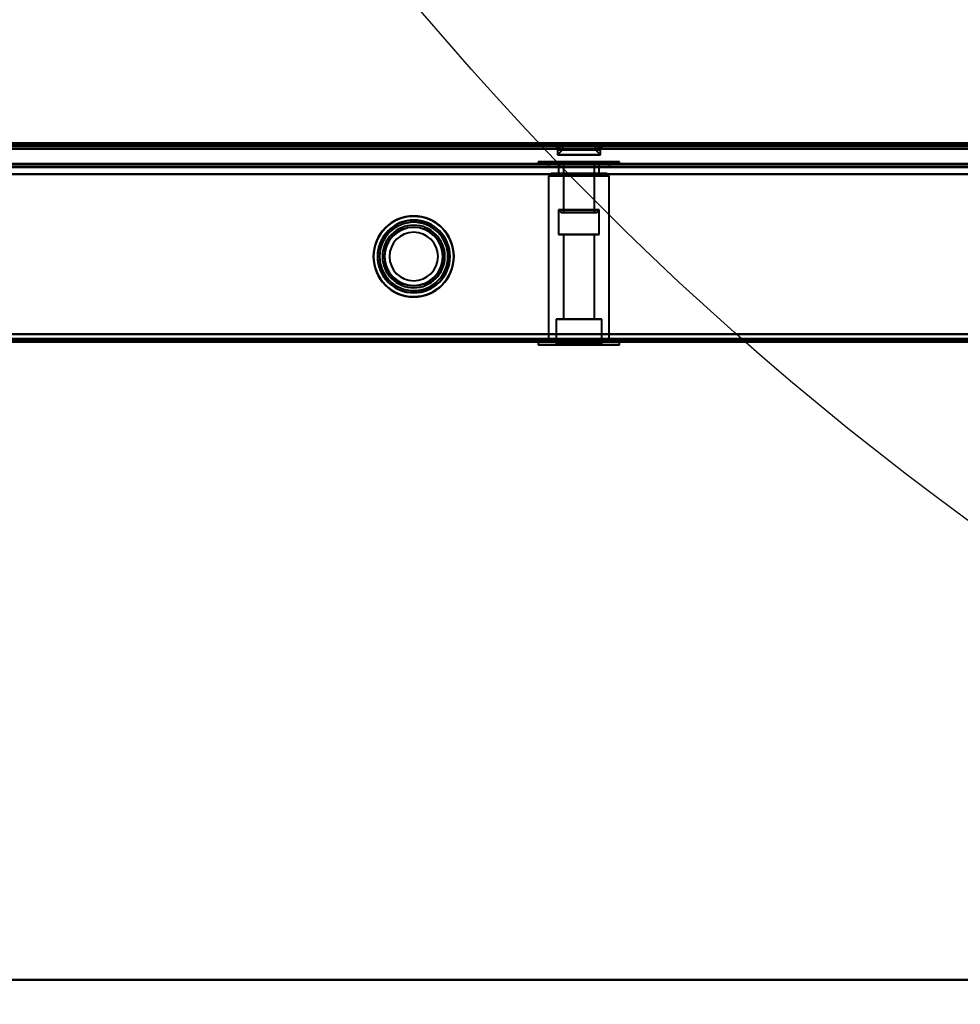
# Model space of a CAD drawing. Header units: millimetres. Extents: x -1483 to 905, y -1392 to 951.
# Tile 34 of 105: x -545 to -360, y -606 to -413. Entities that reach past the tile are written whole.
import ezdxf

# ---------------------------------------------------------------- set-up
doc = ezdxf.new("R2010")
doc.units = ezdxf.units.MM
doc.layers.add('A-GENM', color=13, linetype='Continuous', lineweight=40)
doc.layers.add('G-IMPT', color=8, linetype='Continuous', lineweight=40)

# ---------------------------------------------------------------- blocks, each defined once
blk = doc.blocks.new('Nexa Toit - 2000-762010-Niveau de réf_')
at = {"layer": 'A-GENM'}
for p, q in [((-885, -601.5), (885, -601.5)), ((885, -601.5), (-885, -601.5))]:
    blk.add_line(p, q, dxfattribs=at)
blk = doc.blocks.new('Maintenance r21 - Maintenance r21-762144-Niveau de réf_')
at = {"layer": 'A-GENM'}
for p, q in [((-740, -476), (740, -476)), ((740, -476), (-740, -476))]:
    blk.add_line(p, q, dxfattribs=at)
blk = doc.blocks.new('NEXA 2000 CALQUES_dwg-762145-Niveau de réf_')
at = {"layer": 'G-IMPT'}
for p, q in [((-703.9, -404.55), (703.9, -404.55)), ((-439.5, -404.05), (-439.5, -404.55)), ((-439.5, -404.05), (-439.5, -405.05)), ((-435, -404.05), (-439.5, -404.05)), ((-439.5, -404.05), (-435, -404.05)), ((-439.5, -404.05), (-430.5, -404.05)), ((-439.5, -404.05), (-430.5, -404.05)), ((-435, -404.05), (-439.5, -404.05)), ((-439.5, -404.55), (-435, -404.55)), ((-430.5, -404.55), (-439.5, -404.55)), ((-430.5, -404.55), (-439.5, -404.55)), ((-439.25, -404.05), (-439.25, -405.25)), ((-439.25, -404.05), (-430.75, -404.05)), ((-439.25, -404.05), (-430.75, -404.05)), ((-430.75, -404.05), (-439.25, -404.05)), ((-430.75, -404.05), (-439.25, -404.05)), ((-438.25, -404.25), (-439.25, -405.25)), ((-438.25, -404.05), (-438.25, -404.25)), ((-438.25, -404.05), (-438.25, -405.25)), ((-438.25, -404.05), (-431.75, -404.05)), ((-438.25, -404.05), (-431.75, -404.05)), ((-438.25, -404.05), (-431.75, -404.05)), ((-438.25, -404.05), (-431.75, -404.05)), ((-431.75, -404.05), (-438.25, -404.05)), ((-431.75, -404.05), (-438.25, -404.05)), ((-431.75, -404.05), (-438.25, -404.05)), ((-431.75, -404.05), (-438.25, -404.05)), ((-438.25, -404.25), (-431.75, -404.25)), ((-438.25, -404.25), (-431.75, -404.25)), ((-431.75, -404.25), (-438.25, -404.25)), ((-431.75, -404.25), (-438.25, -404.25)), ((-430.5, -404.05), (-435, -404.05)), ((-435, -404.05), (-430.5, -404.05)), ((-430.5, -404.05), (-435, -404.05)), ((-430.5, -404.05), (-435, -404.05)), ((-435, -404.55), (-430.5, -404.55)), ((-435, -404.55), (-430.5, -404.55)), ((-431.75, -404.25), (-431.75, -404.05)), ((-431.75, -405.25), (-431.75, -404.05)), ((-430.75, -405.25), (-431.75, -404.25)), ((-430.75, -405.25), (-430.75, -404.05)), ((-430.5, -404.55), (-430.5, -404.05)), ((-430.5, -405.05), (-430.5, -404.05)), ((-739.4, -405.05), (739.4, -405.05)), ((-439.5, -405.05), (-435, -405.05)), ((-430.5, -405.05), (-439.5, -405.05)), ((-430.5, -405.05), (-439.5, -405.05)), ((-439.25, -405.05), (-439.25, -406.25)), ((-439.25, -405.05), (-430.75, -405.05)), ((-439.25, -405.05), (-430.75, -405.05)), ((-430.75, -405.05), (-439.25, -405.05)), ((-430.75, -405.05), (-439.25, -405.05)), ((-438.25, -405.25), (-439.25, -406.25)), ((-439.25, -405.25), (-430.75, -405.25)), ((-439.25, -405.25), (-430.75, -405.25)), ((-430.75, -405.25), (-439.25, -405.25)), ((-430.75, -405.25), (-439.25, -405.25)), ((-439.25, -406.25), (-430.75, -406.25)), ((-439.25, -406.25), (-430.75, -406.25)), ((-430.75, -406.25), (-439.25, -406.25)), ((-430.75, -406.25), (-439.25, -406.25)), ((-438.25, -405.25), (-431.75, -405.25)), ((-438.25, -405.25), (-431.75, -405.25)), ((-431.75, -405.25), (-438.25, -405.25)), ((-431.75, -405.25), (-438.25, -405.25)), ((-435, -405.05), (-430.5, -405.05)), ((-435, -405.05), (-430.5, -405.05)), ((-430.75, -406.25), (-431.75, -405.25)), ((-430.75, -406.25), (-430.75, -405.05)), ((-176.1, -408.05), (-738.9, -408.05)), ((-443, -407.6), (-443, -408.05)), ((-443, -407.6), (-443, -408.05)), ((-427, -407.6), (-443, -407.6)), ((-427, -407.6), (-443, -407.6)), ((-427, -407.6), (-443, -407.6)), ((-427, -407.6), (-443, -407.6)), ((-443, -407.6), (-435, -407.6)), ((-443, -407.6), (-435, -407.6)), ((-443, -407.6), (-435, -407.6)), ((-443, -407.6), (-435, -407.6)), ((-435, -408.05), (-443, -408.05)), ((-435, -408.05), (-443, -408.05)), ((-435, -408.05), (-443, -408.05)), ((-435, -408.05), (-443, -408.05)), ((-443, -408.05), (-427, -408.05)), ((-443, -408.05), (-427, -408.05)), ((-443, -408.05), (-427, -408.05)), ((-443, -408.05), (-427, -408.05)), ((-441, -408.05), (-441, -408.55)), ((-441, -408.05), (-441, -408.55)), ((-441, -408.05), (-429, -408.05)), ((-441, -408.05), (-429, -408.05)), ((-441, -408.05), (-429, -408.05)), ((-441, -408.05), (-429, -408.05)), ((-429, -408.05), (-441, -408.05)), ((-429, -408.05), (-441, -408.05)), ((-429, -408.05), (-441, -408.05)), ((-429, -408.05), (-441, -408.05)), ((-441, -408.55), (-429, -408.55)), ((-441, -408.55), (-429, -408.55)), ((-441, -408.55), (-429, -408.55)), ((-441, -408.55), (-429, -408.55)), ((-429, -408.55), (-441, -408.55)), ((-429, -408.55), (-441, -408.55)), ((-429, -408.55), (-441, -408.55)), ((-429, -408.55), (-441, -408.55)), ((-439, -408.05), (-439, -409.9)), ((-439, -408.05), (-439, -409.9)), ((-439, -408.05), (-433.98, -408.05)), ((-439, -408.05), (-433.98, -408.05)), ((-433.98, -408.05), (-439, -408.05)), ((-433.98, -408.05), (-439, -408.05)), ((-438.05, -407.6), (-438.05, -417.6)), ((-438.05, -407.6), (-438.05, -417.6)), ((-435.77, -407.6), (-438.05, -407.6)), ((-435.77, -407.6), (-438.05, -407.6)), ((-438.05, -407.6), (-432.05, -407.6)), ((-438.05, -407.6), (-432.05, -407.6)), ((-434.23, -407.6), (-437.95, -407.6)), ((-434.23, -407.6), (-437.95, -407.6)), ((-437.95, -407.6), (-431.95, -407.6)), ((-437.95, -407.6), (-431.95, -407.6)), ((-436.02, -408.05), (-431, -408.05)), ((-436.02, -408.05), (-431, -408.05)), ((-431, -408.05), (-436.02, -408.05)), ((-431, -408.05), (-436.02, -408.05)), ((-431.95, -407.6), (-435.77, -407.6)), ((-431.95, -407.6), (-435.77, -407.6)), ((-435, -407.6), (-427, -407.6)), ((-435, -407.6), (-427, -407.6)), ((-427, -408.05), (-435, -408.05)), ((-427, -408.05), (-435, -408.05)), ((-431.95, -417.6), (-431.95, -407.6)), ((-431.95, -417.6), (-431.95, -407.6)), ((-431, -409.9), (-431, -408.05)), ((-431, -409.9), (-431, -408.05)), ((-429, -408.55), (-429, -408.05)), ((-429, -408.55), (-429, -408.05)), ((-427, -408.05), (-427, -407.6)), ((-427, -408.05), (-427, -407.6)), ((-440.48, -409.9), (-440.98, -410.4)), ((-440.48, -409.9), (-440.98, -410.4)), ((-440.98, -410.4), (-440.98, -443.05)), ((-440.98, -410.4), (-440.98, -443.05)), ((-435, -410.4), (-440.98, -410.4)), ((-435, -410.4), (-440.98, -410.4)), ((-440.98, -410.4), (-435, -410.4)), ((-440.98, -410.4), (-435, -410.4)), ((-435, -409.9), (-440.48, -409.9)), ((-435, -409.9), (-440.48, -409.9)), ((-440.48, -409.9), (-435, -409.9)), ((-440.48, -409.9), (-435, -409.9)), ((-439, -409.9), (-435, -409.9)), ((-439, -409.9), (-435, -409.9)), ((-433.98, -409.9), (-439, -409.9)), ((-433.98, -409.9), (-439, -409.9)), ((-435, -409.9), (-436.02, -409.9)), ((-435, -409.9), (-436.02, -409.9)), ((-429.53, -409.9), (-435, -409.9)), ((-435, -409.9), (-431, -409.9)), ((-429.53, -409.9), (-435, -409.9)), ((-435, -409.9), (-431, -409.9)), ((-431, -409.9), (-435, -409.9)), ((-431, -409.9), (-435, -409.9)), ((-435, -409.9), (-429.53, -409.9)), ((-435, -409.9), (-429.53, -409.9)), ((-429.03, -410.4), (-435, -410.4)), ((-429.03, -410.4), (-435, -410.4)), ((-435, -410.4), (-429.03, -410.4)), ((-435, -410.4), (-429.03, -410.4)), ((-429.03, -410.4), (-429.53, -409.9)), ((-429.03, -410.4), (-429.53, -409.9)), ((-429.03, -443.05), (-429.03, -410.4)), ((-429.03, -443.05), (-429.03, -410.4)), ((-439, -417.1), (-439, -421.9)), ((-439, -417.1), (-439, -421.9)), ((-439, -417.1), (-438.5, -417.6)), ((-439, -417.1), (-438.5, -417.6)), ((-433.98, -417.1), (-439, -417.1)), ((-433.98, -417.1), (-439, -417.1)), ((-439, -417.1), (-433.98, -417.1)), ((-439, -417.1), (-433.98, -417.1)), ((-434.11, -417.6), (-438.5, -417.6)), ((-434.11, -417.6), (-438.5, -417.6)), ((-438.5, -417.6), (-434.11, -417.6)), ((-438.5, -417.6), (-434.11, -417.6)), ((-432.05, -417.6), (-438.05, -417.6)), ((-432.05, -417.6), (-438.05, -417.6)), ((-438.05, -417.6), (-435.77, -417.6)), ((-438.05, -417.6), (-435.77, -417.6)), ((-431.95, -417.6), (-437.95, -417.6)), ((-431.95, -417.6), (-437.95, -417.6)), ((-437.95, -417.6), (-434.23, -417.6)), ((-437.95, -417.6), (-434.23, -417.6)), ((-431, -417.1), (-436.02, -417.1)), ((-431, -417.1), (-436.02, -417.1)), ((-436.02, -417.1), (-431, -417.1)), ((-436.02, -417.1), (-431, -417.1)), ((-431.5, -417.6), (-435.89, -417.6)), ((-431.5, -417.6), (-435.89, -417.6)), ((-435.89, -417.6), (-431.5, -417.6)), ((-435.89, -417.6), (-431.5, -417.6)), ((-435.77, -417.6), (-431.95, -417.6)), ((-435.77, -417.6), (-431.95, -417.6)), ((-431, -417.1), (-433.98, -417.1)), ((-431, -417.1), (-433.98, -417.1)), ((-433.98, -417.1), (-431, -417.1)), ((-433.98, -417.1), (-431, -417.1)), ((-431.5, -417.6), (-431, -417.1)), ((-431.5, -417.6), (-431, -417.1)), ((-431, -421.9), (-431, -417.1)), ((-431, -421.9), (-431, -417.1)), ((-439, -421.9), (-435, -421.9)), ((-439, -421.9), (-435, -421.9)), ((-435, -421.9), (-439, -421.9)), ((-435, -421.9), (-439, -421.9)), ((-438.05, -421.9), (-438.05, -438.6)), ((-438.05, -421.9), (-438.05, -438.6)), ((-438.05, -421.9), (-435, -421.9)), ((-438.05, -421.9), (-435, -421.9)), ((-435, -421.9), (-438.05, -421.9)), ((-435, -421.9), (-438.05, -421.9)), ((-436.02, -421.9), (-431, -421.9)), ((-436.02, -421.9), (-431, -421.9)), ((-431.95, -421.9), (-435.77, -421.9)), ((-431.95, -421.9), (-435.77, -421.9)), ((-435, -421.9), (-433.98, -421.9)), ((-435, -421.9), (-433.98, -421.9)), ((-431, -421.9), (-435, -421.9)), ((-435, -421.9), (-431.95, -421.9)), ((-431, -421.9), (-435, -421.9)), ((-435, -421.9), (-431.95, -421.9)), ((-434.23, -421.9), (-435, -421.9)), ((-434.23, -421.9), (-435, -421.9)), ((-431.95, -438.6), (-431.95, -421.9)), ((-431.95, -438.6), (-431.95, -421.9)), ((-439.5, -438.6), (-439.5, -443.4)), ((-439.5, -438.6), (-439.5, -443.4)), ((-439.5, -438.6), (-430.5, -438.6)), ((-439.5, -438.6), (-430.5, -438.6)), ((-439.5, -438.6), (-430.5, -438.6)), ((-439.5, -438.6), (-430.5, -438.6)), ((-435, -438.6), (-439.5, -438.6)), ((-435, -438.6), (-439.5, -438.6)), ((-435, -438.6), (-439.5, -438.6)), ((-435, -438.6), (-439.5, -438.6)), ((-438.05, -438.6), (-434.23, -438.6)), ((-438.05, -438.6), (-434.23, -438.6)), ((-435, -438.6), (-438.05, -438.6)), ((-435, -438.6), (-438.05, -438.6)), ((-435.77, -438.6), (-435, -438.6)), ((-435.77, -438.6), (-435, -438.6)), ((-435, -438.6), (-431.95, -438.6)), ((-435, -438.6), (-431.95, -438.6)), ((-431.95, -438.6), (-435, -438.6)), ((-431.95, -438.6), (-435, -438.6)), ((-430.5, -438.6), (-435, -438.6)), ((-430.5, -438.6), (-435, -438.6)), ((-430.5, -443.4), (-430.5, -438.6)), ((-430.5, -443.4), (-430.5, -438.6)), ((-739.4, -443.05), (-175.6, -443.05)), ((-443, -443.05), (-443, -443.6)), ((-443, -443.05), (-443, -443.6)), ((-443, -443.05), (-435, -443.05)), ((-443, -443.05), (-435, -443.05)), ((-443, -443.05), (-435, -443.05)), ((-427, -443.05), (-443, -443.05)), ((-427, -443.05), (-443, -443.05)), ((-427, -443.05), (-443, -443.05)), ((-427, -443.05), (-443, -443.05)), ((-441, -442.55), (-441, -443.05)), ((-441, -442.55), (-441, -443.05)), ((-429, -442.55), (-441, -442.55)), ((-429, -442.55), (-441, -442.55)), ((-429, -442.55), (-441, -442.55)), ((-429, -442.55), (-441, -442.55)), ((-441, -442.55), (-429, -442.55)), ((-441, -442.55), (-429, -442.55)), ((-441, -442.55), (-429, -442.55)), ((-441, -442.55), (-429, -442.55)), ((-441, -443.05), (-429, -443.05)), ((-441, -443.05), (-429, -443.05)), ((-441, -443.05), (-429, -443.05)), ((-441, -443.05), (-429, -443.05)), ((-435, -443.05), (-440.98, -443.05)), ((-435, -443.05), (-440.98, -443.05)), ((-439.5, -443.4), (-439.7, -443.6)), ((-439.5, -443.4), (-439.7, -443.6)), ((-439.5, -443.4), (-435, -443.4)), ((-439.5, -443.4), (-435, -443.4)), ((-435, -443.4), (-439.5, -443.4)), ((-435, -443.4), (-439.5, -443.4)), ((-429.03, -443.05), (-435, -443.05)), ((-429.03, -443.05), (-435, -443.05)), ((-435, -443.05), (-427, -443.05)), ((-435, -443.05), (-427, -443.05)), ((-435, -443.05), (-427, -443.05)), ((-435, -443.4), (-430.5, -443.4)), ((-435, -443.4), (-430.5, -443.4)), ((-430.5, -443.4), (-435, -443.4)), ((-430.5, -443.4), (-435, -443.4)), ((-430.3, -443.6), (-430.5, -443.4)), ((-430.3, -443.6), (-430.5, -443.4)), ((-429, -443.05), (-429, -442.55)), ((-429, -443.05), (-429, -442.55)), ((-427, -443.6), (-427, -443.05)), ((-427, -443.6), (-427, -443.05)), ((-443, -443.6), (-427, -443.6)), ((-443, -443.6), (-427, -443.6)), ((-443, -443.6), (-427, -443.6)), ((-443, -443.6), (-427, -443.6)), ((-435, -443.6), (-443, -443.6)), ((-435, -443.6), (-443, -443.6)), ((-435, -443.6), (-443, -443.6)), ((-435, -443.6), (-443, -443.6)), ((-439.7, -443.6), (-435, -443.6)), ((-439.7, -443.6), (-435, -443.6)), ((-435, -443.6), (-439.7, -443.6)), ((-435, -443.6), (-439.7, -443.6)), ((-435, -443.6), (-430.3, -443.6)), ((-435, -443.6), (-430.3, -443.6)), ((-430.3, -443.6), (-435, -443.6)), ((-430.3, -443.6), (-435, -443.6)), ((-427, -443.6), (-435, -443.6)), ((-427, -443.6), (-435, -443.6))]:
    blk.add_line(p, q, dxfattribs=at)
at = {"layer": 'G-IMPT', "flags": 128}
for points in [[(-739.4, -404.45), (-369.7, -404.45), (0, -404.45), (369.7, -404.45), (739.4, -404.45)], [(739.4, -404.45), (369.7, -404.45), (0, -404.45), (-369.7, -404.45), (-739.4, -404.45)], [(739.4, -404.45), (369.7, -404.45), (0, -404.45), (-369.7, -404.45), (-739.4, -404.45)], [(-739.4, -404.55), (-369.7, -404.55), (0, -404.55), (369.7, -404.55), (739.4, -404.55)], [(-739, -404.05), (-369.5, -404.05), (0, -404.05), (369.5, -404.05), (739, -404.05)], [(739, -404.05), (369.5, -404.05), (0, -404.05), (-369.5, -404.05), (-739, -404.05)], [(738.9, -404.05), (369.45, -404.05), (0, -404.05), (-369.45, -404.05), (-738.9, -404.05)], [(-738.9, -404.05), (-369.45, -404.05), (0, -404.05), (369.45, -404.05), (738.9, -404.05)], [(-738.9, -404.55), (-369.45, -404.55), (0, -404.55), (369.45, -404.55), (738.9, -404.55)], [(738.9, -404.55), (369.45, -404.55), (0, -404.55), (-369.45, -404.55), (-738.9, -404.55)], [(-738.9, -404.55), (-369.45, -404.55), (0, -404.55), (369.45, -404.55), (738.9, -404.55)], [(738.9, -404.55), (369.45, -404.55), (0, -404.55), (-369.45, -404.55), (-738.9, -404.55)], [(-738.9, -404.55), (-369.45, -404.55), (0, -404.55), (369.45, -404.55), (738.9, -404.55)], [(738.9, -404.55), (369.45, -404.55), (0, -404.55), (-369.45, -404.55), (-738.9, -404.55)], [(707, -403.95), (353.5, -403.95), (0, -403.95), (-353.5, -403.95), (-707, -403.95)], [(-707, -403.95), (-353.5, -403.95), (0, -403.95), (353.5, -403.95), (707, -403.95)], [(-704.4, -404.45), (-352.2, -404.45), (0, -404.45), (352.2, -404.45), (704.4, -404.45)], [(704.4, -404.55), (352.2, -404.55), (0, -404.55), (-352.2, -404.55), (-704.4, -404.55)], [(-704, -404.05), (-352, -404.05), (0, -404.05), (352, -404.05), (704, -404.05)], [(704, -404.05), (352, -404.05), (0, -404.05), (-352, -404.05), (-704, -404.05)], [(703.9, -403.95), (351.95, -403.95), (0, -403.95), (-351.95, -403.95), (-703.9, -403.95)], [(-703.9, -403.95), (-351.95, -403.95), (0, -403.95), (351.95, -403.95), (703.9, -403.95)], [(-703.9, -404.05), (-351.95, -404.05), (0, -404.05), (351.95, -404.05), (703.9, -404.05)], [(703.9, -404.05), (351.95, -404.05), (0, -404.05), (-351.95, -404.05), (-703.9, -404.05)], [(-703.9, -404.55), (-351.95, -404.55), (0, -404.55), (351.95, -404.55), (703.9, -404.55)], [(703.9, -404.55), (351.95, -404.55), (0, -404.55), (-351.95, -404.55), (-703.9, -404.55)], [(-703.9, -404.55), (-351.95, -404.55), (0, -404.55), (351.95, -404.55), (703.9, -404.55)], [(703.9, -404.55), (351.95, -404.55), (0, -404.55), (-351.95, -404.55), (-703.9, -404.55)], [(703.9, -404.55), (351.95, -404.55), (0, -404.55), (-351.95, -404.55), (-703.9, -404.55)], [(-703.9, -404.55), (-351.95, -404.55), (0, -404.55), (351.95, -404.55), (703.9, -404.55)], [(560.2, -404.45), (280.1, -404.45), (0, -404.45), (-280.1, -404.45), (-560.2, -404.45)], [(-560.2, -404.45), (-280.1, -404.45), (0, -404.45), (280.1, -404.45), (560.2, -404.45)], [(-437.02, -404.05), (-437.53, -404.05), (-438.03, -404.05), (-438.54, -404.05), (-439.04, -404.05)], [(-439.04, -404.05), (-439.04, -404.18), (-439.04, -404.3), (-439.04, -404.43), (-439.04, -404.55)], [(-439.04, -404.05), (-438.54, -404.05), (-438.03, -404.05), (-437.53, -404.05), (-437.02, -404.05)], [(-439.04, -404.55), (-439.04, -404.43), (-439.04, -404.3), (-439.04, -404.18), (-439.04, -404.05)], [(-437.02, -404.05), (-437.53, -404.05), (-438.03, -404.05), (-438.54, -404.05), (-439.04, -404.05)], [(-439.04, -404.05), (-438.54, -404.05), (-438.03, -404.05), (-437.53, -404.05), (-437.02, -404.05)], [(-439.04, -404.55), (-438.54, -404.55), (-438.03, -404.55), (-437.53, -404.55), (-437.02, -404.55)], [(-437.02, -404.55), (-437.53, -404.55), (-438.03, -404.55), (-438.54, -404.55), (-439.04, -404.55)], [(-439.04, -404.55), (-438.54, -404.55), (-438.03, -404.55), (-437.53, -404.55), (-437.02, -404.55)], [(-437.02, -404.55), (-437.53, -404.55), (-438.03, -404.55), (-438.54, -404.55), (-439.04, -404.55)], [(-432.98, -404.05), (-433.99, -404.05), (-435, -404.05), (-436.01, -404.05), (-437.02, -404.05)], [(-437.02, -404.05), (-437.02, -404.18), (-437.02, -404.3), (-437.02, -404.43), (-437.02, -404.55)], [(-437.02, -404.55), (-437.02, -404.43), (-437.02, -404.3), (-437.02, -404.18), (-437.02, -404.05)], [(-437.02, -404.05), (-436.01, -404.05), (-435, -404.05), (-433.99, -404.05), (-432.98, -404.05)], [(-437.02, -404.55), (-437.02, -404.43), (-437.02, -404.3), (-437.02, -404.18), (-437.02, -404.05)], [(-437.02, -404.05), (-437.02, -404.18), (-437.02, -404.3), (-437.02, -404.43), (-437.02, -404.55)], [(-432.98, -404.05), (-433.99, -404.05), (-435, -404.05), (-436.01, -404.05), (-437.02, -404.05)], [(-437.02, -404.05), (-436.01, -404.05), (-435, -404.05), (-433.99, -404.05), (-432.98, -404.05)], [(-437.02, -404.55), (-436.01, -404.55), (-435, -404.55), (-433.99, -404.55), (-432.98, -404.55)], [(-432.98, -404.55), (-433.99, -404.55), (-435, -404.55), (-436.01, -404.55), (-437.02, -404.55)], [(-437.02, -404.55), (-436.01, -404.55), (-435, -404.55), (-433.99, -404.55), (-432.98, -404.55)], [(-432.98, -404.55), (-433.99, -404.55), (-435, -404.55), (-436.01, -404.55), (-437.02, -404.55)], [(-432.98, -404.05), (-432.47, -404.05), (-431.97, -404.05), (-431.46, -404.05), (-430.96, -404.05)], [(-432.98, -404.55), (-432.98, -404.43), (-432.98, -404.3), (-432.98, -404.18), (-432.98, -404.05)], [(-430.96, -404.05), (-431.46, -404.05), (-431.97, -404.05), (-432.47, -404.05), (-432.98, -404.05)], [(-432.98, -404.05), (-432.98, -404.18), (-432.98, -404.3), (-432.98, -404.43), (-432.98, -404.55)], [(-432.98, -404.55), (-432.98, -404.43), (-432.98, -404.3), (-432.98, -404.18), (-432.98, -404.05)], [(-432.98, -404.05), (-432.98, -404.18), (-432.98, -404.3), (-432.98, -404.43), (-432.98, -404.55)], [(-430.96, -404.05), (-431.46, -404.05), (-431.97, -404.05), (-432.47, -404.05), (-432.98, -404.05)], [(-432.98, -404.05), (-432.47, -404.05), (-431.97, -404.05), (-431.46, -404.05), (-430.96, -404.05)], [(-430.96, -404.55), (-431.46, -404.55), (-431.97, -404.55), (-432.47, -404.55), (-432.98, -404.55)], [(-432.98, -404.55), (-432.47, -404.55), (-431.97, -404.55), (-431.46, -404.55), (-430.96, -404.55)], [(-432.98, -404.55), (-432.47, -404.55), (-431.97, -404.55), (-431.46, -404.55), (-430.96, -404.55)], [(-430.96, -404.55), (-431.46, -404.55), (-431.97, -404.55), (-432.47, -404.55), (-432.98, -404.55)], [(-430.96, -404.05), (-430.96, -404.18), (-430.96, -404.3), (-430.96, -404.43), (-430.96, -404.55)], [(-430.96, -404.55), (-430.96, -404.43), (-430.96, -404.3), (-430.96, -404.18), (-430.96, -404.05)], [(-739.4, -405.05), (-369.7, -405.05), (0, -405.05), (369.7, -405.05), (739.4, -405.05)], [(739.4, -405.05), (369.7, -405.05), (0, -405.05), (-369.7, -405.05), (-739.4, -405.05)], [(-739.4, -405.05), (-369.7, -405.05), (0, -405.05), (369.7, -405.05), (739.4, -405.05)], [(739.4, -405.05), (369.7, -405.05), (0, -405.05), (-369.7, -405.05), (-739.4, -405.05)], [(-704.4, -405.05), (-352.2, -405.05), (0, -405.05), (352.2, -405.05), (704.4, -405.05)], [(704.4, -405.05), (352.2, -405.05), (0, -405.05), (-352.2, -405.05), (-704.4, -405.05)], [(-704.4, -405.05), (-352.2, -405.05), (0, -405.05), (352.2, -405.05), (704.4, -405.05)], [(704.4, -405.05), (352.2, -405.05), (0, -405.05), (-352.2, -405.05), (-704.4, -405.05)], [(-738.9, -408.05), (-598.2, -408.05), (-457.5, -408.05), (-316.8, -408.05), (-176.1, -408.05)], [(-176.1, -408.05), (-316.8, -408.05), (-457.5, -408.05), (-598.2, -408.05), (-738.9, -408.05)], [(-738.9, -408.05), (-598.2, -408.05), (-457.5, -408.05), (-316.8, -408.05), (-176.1, -408.05)], [(-176.1, -408.05), (-316.8, -408.05), (-457.5, -408.05), (-598.2, -408.05), (-738.9, -408.05)], [(-176.1, -408.55), (-316.8, -408.55), (-457.5, -408.55), (-598.2, -408.55), (-738.9, -408.55)], [(-738.9, -408.55), (-598.2, -408.55), (-457.5, -408.55), (-316.8, -408.55), (-176.1, -408.55)], [(-739.4, -410.05), (-598.45, -410.05), (-457.5, -410.05), (-316.55, -410.05), (-175.6, -410.05)], [(-175.6, -410.05), (-316.55, -410.05), (-457.5, -410.05), (-598.45, -410.05), (-739.4, -410.05)], [(-739.4, -410.05), (-598.45, -410.05), (-457.5, -410.05), (-316.55, -410.05), (-175.6, -410.05)], [(-175.6, -410.05), (-316.55, -410.05), (-457.5, -410.05), (-598.45, -410.05), (-739.4, -410.05)], [(-176.1, -408.65), (-316.8, -408.65), (-457.5, -408.65), (-598.2, -408.65), (-738.9, -408.65)], [(-176.1, -408.65), (-316.8, -408.65), (-457.5, -408.65), (-598.2, -408.65), (-738.9, -408.65)], [(-738.9, -408.65), (-598.2, -408.65), (-457.5, -408.65), (-316.8, -408.65), (-176.1, -408.65)], [(-738.9, -408.65), (-598.2, -408.65), (-457.5, -408.65), (-316.8, -408.65), (-176.1, -408.65)], [(-176.1, -408.65), (-316.8, -408.65), (-457.5, -408.65), (-598.2, -408.65), (-738.9, -408.65)], [(-738.9, -408.65), (-598.2, -408.65), (-457.5, -408.65), (-316.8, -408.65), (-176.1, -408.65)], [(-738.9, -410.05), (-598.2, -410.05), (-457.5, -410.05), (-316.8, -410.05), (-176.1, -410.05)], [(-176.1, -410.05), (-316.8, -410.05), (-457.5, -410.05), (-598.2, -410.05), (-738.9, -410.05)], [(-176.1, -410.05), (-316.8, -410.05), (-457.5, -410.05), (-598.2, -410.05), (-738.9, -410.05)], [(-738.9, -410.05), (-598.2, -410.05), (-457.5, -410.05), (-316.8, -410.05), (-176.1, -410.05)], [(-738.9, -441.55), (-598.2, -441.55), (-457.5, -441.55), (-316.8, -441.55), (-176.1, -441.55)], [(-176.1, -441.55), (-316.8, -441.55), (-457.5, -441.55), (-598.2, -441.55), (-738.9, -441.55)], [(-738.9, -441.55), (-598.2, -441.55), (-457.5, -441.55), (-316.8, -441.55), (-176.1, -441.55)], [(-176.1, -441.55), (-316.8, -441.55), (-457.5, -441.55), (-598.2, -441.55), (-738.9, -441.55)], [(-176.1, -441.55), (-316.8, -441.55), (-457.5, -441.55), (-598.2, -441.55), (-738.9, -441.55)], [(-738.9, -441.55), (-598.2, -441.55), (-457.5, -441.55), (-316.8, -441.55), (-176.1, -441.55)], [(-738.9, -441.55), (-598.2, -441.55), (-457.5, -441.55), (-316.8, -441.55), (-176.1, -441.55)], [(-176.1, -441.55), (-316.8, -441.55), (-457.5, -441.55), (-598.2, -441.55), (-738.9, -441.55)], [(-175.6, -442.45), (-316.55, -442.45), (-457.5, -442.45), (-598.45, -442.45), (-739.4, -442.45)], [(-739.4, -442.45), (-598.45, -442.45), (-457.5, -442.45), (-316.55, -442.45), (-175.6, -442.45)], [(-175.6, -442.45), (-316.55, -442.45), (-457.5, -442.45), (-598.45, -442.45), (-739.4, -442.45)], [(-739.4, -442.45), (-598.45, -442.45), (-457.5, -442.45), (-316.55, -442.45), (-175.6, -442.45)], [(-175.6, -442.45), (-316.55, -442.45), (-457.5, -442.45), (-598.45, -442.45), (-739.4, -442.45)], [(-739.4, -442.45), (-598.45, -442.45), (-457.5, -442.45), (-316.55, -442.45), (-175.6, -442.45)], [(-175.6, -442.55), (-316.55, -442.55), (-457.5, -442.55), (-598.45, -442.55), (-739.4, -442.55)], [(-739.4, -442.55), (-598.45, -442.55), (-457.5, -442.55), (-316.55, -442.55), (-175.6, -442.55)], [(-739.4, -443.05), (-598.45, -443.05), (-457.5, -443.05), (-316.55, -443.05), (-175.6, -443.05)], [(-175.6, -443.05), (-316.55, -443.05), (-457.5, -443.05), (-598.45, -443.05), (-739.4, -443.05)], [(-739.4, -443.05), (-598.45, -443.05), (-457.5, -443.05), (-316.55, -443.05), (-175.6, -443.05)], [(-175.6, -443.05), (-316.55, -443.05), (-457.5, -443.05), (-598.45, -443.05), (-739.4, -443.05)]]:
    blk.add_lwpolyline(points, dxfattribs=at)
at = {"layer": 'G-IMPT'}
for centre, radius, start, end in [((-467.5, -426.25), 7.95, 0, 180), ((-467.5, -426.25), 7.95, 0, 180), ((-467.5, -426.25), 7.95, 360, 180), ((-467.5, -426.25), 7.95, 0, 180), ((-467.5, -426.25), 7.88, 90, 270), ((-467.5, -426.25), 7.88, 90, 180), ((-467.5, -426.25), 7.88, 0, 180), ((-467.5, -426.25), 7.88, 0, 180), ((-467.5, -426.25), 7.15, 0, 180), ((-467.5, -426.25), 7.15, 90, 180), ((-467.5, -426.25), 7.15, 360, 180), ((-467.5, -426.25), 7.15, 0, 180), ((-467.5, -426.25), 6.72, 90, 270), ((-467.5, -426.25), 6.72, 360, 180), ((-467.5, -426.25), 7.12, 200.8022, 159.1978), ((-467.5, -426.25), 7.12, 360, 159.1978), ((-467.5, -426.25), 7.08, 360, 150.3804), ((-467.5, -426.25), 7.08, 209.6196, 150.3804), ((-467.5, -426.25), 6.15, 360, 180), ((-467.5, -426.25), 6.15, 90, 180), ((-467.5, -426.25), 7.87, 270, 90), ((-467.5, -426.25), 7.87, 0, 90), ((-467.5, -426.25), 7.15, 270, 90), ((-467.5, -426.25), 6.72, 360, 90), ((-467.5, -426.25), 6.15, 270, 90), ((-467.5, -426.25), 5.78, 90, 180), ((-467.5, -426.25), 5.78, 360, 180), ((-467.5, -426.25), 5.72, 0, 180), ((-467.5, -426.25), 5.72, 90, 270), ((-467.5, -426.25), 4.78, 0, 180), ((-467.5, -426.25), 4.78, 90, 180), ((-467.5, -426.25), 5.78, 270, 90), ((-467.5, -426.25), 5.72, 360, 90), ((-467.5, -426.25), 4.78, 270, 90), ((-468, -426.25), 6.65, 148.2508, 211.7492), ((-468, -426.25), 6.65, 148.2508, 211.7492), ((-468, -426.25), 6.65, 157.6677, 202.3323), ((-468, -426.25), 6.65, 157.6677, 202.3323), ((-467.5, -426.25), 7.95, 180, 0), ((-467.5, -426.25), 7.95, 180, 360), ((-467.5, -426.25), 7.95, 180, 0), ((-467.5, -426.25), 7.95, 180, 0), ((-467.5, -426.25), 7.88, 180, 270), ((-467.5, -426.25), 7.88, 180, 0), ((-467.5, -426.25), 7.88, 180, 360), ((-467.5, -426.25), 7.15, 180, 0), ((-467.5, -426.25), 7.15, 180, 270), ((-467.5, -426.25), 7.15, 180, 360), ((-467.5, -426.25), 7.15, 180, 0), ((-467.5, -426.25), 6.72, 180, 360), ((-467.5, -426.25), 7.12, 200.8022, 360), ((-467.5, -426.25), 6.15, 180, 360), ((-467.5, -426.25), 6.15, 180, 270), ((-467.5, -426.25), 7.08, 209.6196, 360), ((-467.5, -426.25), 5.78, 180, 270), ((-467.5, -426.25), 5.78, 180, 360), ((-467.5, -426.25), 5.72, 180, 0), ((-467.5, -426.25), 4.78, 180, 0), ((-467.5, -426.25), 4.78, 180, 270), ((-467.5, -426.25), 7.87, 270, 0), ((-467.5, -426.25), 5.72, 270, 360), ((-467.5, -426.25), 6.72, 270, 360)]:
    blk.add_arc(centre, radius, start, end, dxfattribs=at)
for points in [[(-473.65, -422.75), (-473.75, -422.9), (-473.93, -423.22), (-474.08, -423.55), (-474.15, -423.72)], [(-474.15, -423.72), (-474.08, -423.55), (-473.93, -423.22), (-473.75, -422.9), (-473.65, -422.75)], [(-474.15, -428.78), (-474.08, -428.95), (-473.93, -429.28), (-473.75, -429.6), (-473.65, -429.75)], [(-473.65, -429.75), (-473.75, -429.6), (-473.93, -429.28), (-474.08, -428.95), (-474.15, -428.78)]]:
    blk.add_open_spline(points, degree=3, dxfattribs=at)

msp = doc.modelspace()

# ---------------------------------------------------------------- linework, layer by layer
at = {"color": 94, "lineweight": 30}
msp.add_circle((0, -18), 609.6, dxfattribs=at)

# ---------------------------------------------------------------- block references
at = {"layer": 'A-GENM'}
for name in ['Nexa Toit - 2000-762010-Niveau de réf_', 'Maintenance r21 - Maintenance r21-762144-Niveau de réf_']:
    msp.add_blockref(name, (0, 0), dxfattribs=at)
at = {"layer": 'G-IMPT'}
msp.add_blockref('NEXA 2000 CALQUES_dwg-762145-Niveau de réf_', (0, -32.95), dxfattribs=at)

doc.saveas('drawing.dxf')
